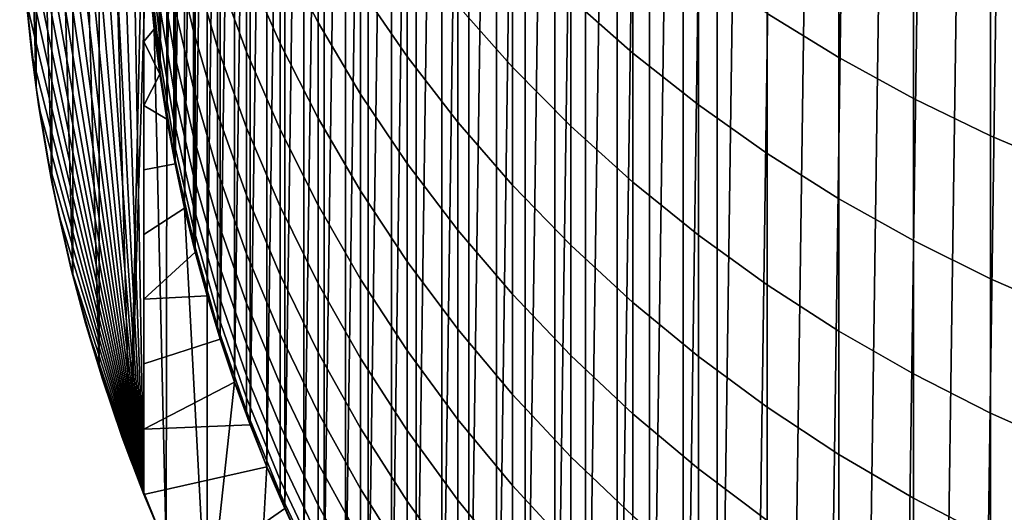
# Model space of a CAD drawing. Header units: metres. Extents: x -82 to 82, y -314 to 27.
# Tile 3 of 256: x -14 to -6.08, y -305.35 to -301.39. Entities that reach past the tile are written whole.
import ezdxf

# ---------------------------------------------------------------- set-up
doc = ezdxf.new("R2010")
doc.units = ezdxf.units.M
doc.layers.add('solid_K_24_41_04_000C07', color=7, linetype='CONTINUOUS')

msp = doc.modelspace()

# ---------------------------------------------------------------- linework, layer by layer
at = {"layer": 'solid_K_24_41_04_000C07'}
for points in [[(-6.288324, -311.388153, 216.305557), (-5.966722, -288.460419, 216.305557), (-5.640397, -288.297607, 216.305557), (-5.966722, -311.560059, 216.305557)], [(-6.605129, -311.207214, 216.305557), (-6.288324, -288.632324, 216.305557), (-5.966722, -288.460419, 216.305557), (-6.288324, -311.388153, 216.305557)], [(-6.916452, -311.017639, 216.305557), (-6.605129, -288.813263, 216.305557), (-6.288324, -288.632324, 216.305557), (-6.605129, -311.207214, 216.305557)], [(-7.222329, -310.819397, 216.305557), (-6.916452, -289.002838, 216.305557), (-6.605129, -288.813263, 216.305557), (-6.916452, -311.017639, 216.305557)], [(-7.522625, -310.612579, 216.305557), (-7.222329, -289.20108, 216.305557), (-6.916452, -289.002838, 216.305557), (-7.222329, -310.819397, 216.305557)], [(-7.817162, -310.397339, 216.305557), (-7.522625, -289.407867, 216.305557), (-7.222329, -289.20108, 216.305557), (-7.522625, -310.612579, 216.305557)], [(-8.105422, -310.174011, 216.305557), (-7.817162, -289.623138, 216.305557), (-7.522625, -289.407867, 216.305557), (-7.817162, -310.397339, 216.305557)], [(-8.387317, -309.942657, 216.305557), (-8.105422, -289.846466, 216.305557), (-7.817162, -289.623138, 216.305557), (-8.105422, -310.174011, 216.305557)], [(-8.387317, -309.942657, 216.305557), (-8.387317, -290.07782, 216.305557), (-8.105422, -289.846466, 216.305557)], [(-8.662485, -309.703613, 216.305557), (-8.662485, -290.316864, 216.305557), (-8.387317, -290.07782, 216.305557)], [(-8.387317, -309.942657, 216.305557), (-8.662485, -309.703613, 216.305557), (-8.387317, -290.07782, 216.305557)], [(-8.930871, -309.456909, 216.305557), (-8.930871, -290.563568, 216.305557), (-8.662485, -290.316864, 216.305557)], [(-8.662485, -309.703613, 216.305557), (-8.930871, -309.456909, 216.305557), (-8.662485, -290.316864, 216.305557)], [(-9.192383, -309.202606, 216.305557), (-9.192383, -290.817841, 216.305557), (-8.930871, -290.563568, 216.305557)], [(-8.930871, -309.456909, 216.305557), (-9.192383, -309.202606, 216.305557), (-8.930871, -290.563568, 216.305557)], [(-9.446669, -308.941101, 216.305557), (-9.446669, -291.079376, 216.305557), (-9.192383, -290.817841, 216.305557)], [(-9.192383, -309.202606, 216.305557), (-9.446669, -308.941101, 216.305557), (-9.192383, -290.817841, 216.305557)], [(-9.693368, -308.672729, 216.305557), (-9.693368, -291.347748, 216.305557), (-9.446669, -291.079376, 216.305557)], [(-9.446669, -308.941101, 216.305557), (-9.693368, -308.672729, 216.305557), (-9.446669, -291.079376, 216.305557)], [(-9.932417, -308.397552, 216.305557), (-9.932417, -291.622925, 216.305557), (-9.693368, -291.347748, 216.305557)], [(-9.693368, -308.672729, 216.305557), (-9.932417, -308.397552, 216.305557), (-9.693368, -291.347748, 216.305557)], [(-10.163762, -308.115662, 216.305557), (-10.163762, -291.904816, 216.305557), (-9.932417, -291.622925, 216.305557)], [(-9.932417, -308.397552, 216.305557), (-10.163762, -308.115662, 216.305557), (-9.932417, -291.622925, 216.305557)], [(-10.387106, -307.827393, 216.305557), (-10.387106, -292.193085, 216.305557), (-10.163762, -291.904816, 216.305557)], [(-10.163762, -308.115662, 216.305557), (-10.387106, -307.827393, 216.305557), (-10.163762, -291.904816, 216.305557)], [(-10.602356, -307.532867, 216.305557), (-10.602356, -292.48761, 216.305557), (-10.387106, -292.193085, 216.305557)], [(-10.387106, -307.827393, 216.305557), (-10.602356, -307.532867, 216.305557), (-10.387106, -292.193085, 216.305557)], [(-10.809163, -307.232574, 216.305557), (-10.809162, -292.787903, 216.305557), (-10.602356, -292.48761, 216.305557)], [(-10.602356, -307.532867, 216.305557), (-10.809163, -307.232574, 216.305557), (-10.602356, -292.48761, 216.305557)], [(-11.007395, -306.926697, 216.305557), (-11.007395, -293.093781, 216.305557), (-10.809162, -292.787903, 216.305557)], [(-10.809163, -307.232574, 216.305557), (-11.007395, -306.926697, 216.305557), (-10.809162, -292.787903, 216.305557)], [(-11.196973, -306.615356, 216.305557), (-11.196973, -293.405121, 216.305557), (-11.007395, -293.093781, 216.305557)], [(-11.007395, -306.926697, 216.305557), (-11.196973, -306.615356, 216.305557), (-11.007395, -293.093781, 216.305557)], [(-11.377911, -306.298553, 216.305557), (-11.377911, -293.721924, 216.305557), (-11.196973, -293.405121, 216.305557)], [(-11.196973, -306.615356, 216.305557), (-11.377911, -306.298553, 216.305557), (-11.196973, -293.405121, 216.305557)], [(-11.549814, -305.976959, 216.305557), (-11.549814, -294.043518, 216.305557), (-11.377911, -293.721924, 216.305557)], [(-11.377911, -306.298553, 216.305557), (-11.549814, -305.976959, 216.305557), (-11.377911, -293.721924, 216.305557)], [(-11.712638, -305.650635, 216.305557), (-11.712638, -294.369843, 216.305557), (-11.549814, -294.043518, 216.305557)], [(-11.549814, -305.976959, 216.305557), (-11.712638, -305.650635, 216.305557), (-11.549814, -294.043518, 216.305557)], [(-11.866175, -305.320038, 216.305557), (-11.866175, -294.700439, 216.305557), (-11.712638, -294.369843, 216.305557)], [(-11.712638, -305.650635, 216.305557), (-11.866175, -305.320038, 216.305557), (-11.712638, -294.369843, 216.305557)], [(-12.01041, -304.985168, 216.305557), (-12.01041, -295.035309, 216.305557), (-11.866175, -294.700439, 216.305557)], [(-11.866175, -305.320038, 216.305557), (-12.01041, -304.985168, 216.305557), (-11.866175, -294.700439, 216.305557)], [(-13, -294.814087, 221.305557), (-13, -305.20639, 221.305557), (-13.177234, -295.281586, 221.612534)], [(-13, -304.680115, 216.775131), (-13, -305.20639, 216.882904), (-13, -305.20639, 221.305557), (-13, -294.814087, 221.305557)], [(-13, -301.562714, 216.358902), (-13, -294.814087, 221.305557), (-13, -301.045715, 216.32933)], [(-13, -302.079712, 216.40007), (-13, -294.814087, 221.305557), (-13, -301.562714, 216.358902)], [(-13, -302.597198, 216.452728), (-13, -294.814087, 221.305557), (-13, -302.079712, 216.40007)], [(-13, -303.115601, 216.516724), (-13, -294.814087, 221.305557), (-13, -302.597198, 216.452728)], [(-13, -303.635193, 216.591888), (-13, -294.814087, 221.305557), (-13, -303.115601, 216.516724)], [(-13, -304.156525, 216.67807), (-13, -294.814087, 221.305557), (-13, -303.635193, 216.591888)], [(-13, -304.680115, 216.775131), (-13, -294.814087, 221.305557), (-13, -304.156525, 216.67807)], [(-12.1452, -304.646393, 216.305557), (-12.1452, -295.374084, 216.305557), (-12.01041, -295.035309, 216.305557)], [(-12.01041, -304.985168, 216.305557), (-12.1452, -304.646393, 216.305557), (-12.01041, -295.035309, 216.305557)], [(-13.361653, -295.830963, 245.305557), (-13.111189, -304.919067, 245.305557), (-13, -300.010223, 245.305557), (-13.111189, -295.10141, 245.305557)], [(-13.177234, -295.281586, 221.612534), (-13, -305.20639, 221.305557), (-13.333261, -295.741302, 221.882782)], [(-12.270528, -304.303711, 216.305557), (-12.270528, -295.716736, 216.305557), (-12.1452, -295.374084, 216.305557)], [(-12.1452, -304.646393, 216.305557), (-12.270528, -304.303711, 216.305557), (-12.1452, -295.374084, 216.305557)], [(-13.333261, -295.741302, 221.882782), (-13, -305.20639, 221.305557), (-13.469488, -296.192841, 222.118744)], [(-12.386097, -303.957977, 216.305557), (-12.386097, -296.0625, 216.305557), (-12.270528, -295.716736, 216.305557)], [(-12.270528, -304.303711, 216.305557), (-12.386097, -303.957977, 216.305557), (-12.270528, -295.716736, 216.305557)], [(-13.361653, -295.830963, 245.305557), (-13.57164, -296.573608, 245.305557), (-13.361653, -304.189514, 245.305557)], [(-13.361653, -295.830963, 245.305557), (-13.361653, -304.189514, 245.305557), (-13.111189, -304.919067, 245.305557)], [(-12.491912, -303.609161, 216.305557), (-12.491912, -296.411316, 216.305557), (-12.386097, -296.0625, 216.305557)], [(-12.386097, -303.957977, 216.305557), (-12.491912, -303.609161, 216.305557), (-12.386097, -296.0625, 216.305557)], [(-13.469488, -296.192841, 222.118744), (-13, -305.20639, 221.305557), (-13.587564, -296.637177, 222.323257)], [(-12.587909, -303.257446, 216.305557), (-12.587909, -296.763, 216.305557), (-12.491912, -296.411316, 216.305557)], [(-12.491912, -303.609161, 216.305557), (-12.587909, -303.257446, 216.305557), (-12.491912, -296.411316, 216.305557)], [(-13.57164, -296.573608, 245.305557), (-13.740306, -297.326202, 245.305557), (-13.57164, -303.446869, 245.305557)], [(-13.57164, -296.573608, 245.305557), (-13.57164, -303.446869, 245.305557), (-13.361653, -304.189514, 245.305557)], [(-13.587564, -296.637177, 222.323257), (-13, -305.20639, 221.305557), (-13.688699, -297.074402, 222.498428)], [(-12.674061, -302.903015, 216.305557), (-12.674061, -297.117462, 216.305557), (-12.587909, -296.763, 216.305557)], [(-12.587909, -303.257446, 216.305557), (-12.674061, -302.903015, 216.305557), (-12.587909, -296.763, 216.305557)], [(-13.688699, -297.074402, 222.498428), (-13, -305.20639, 221.305557), (-13.7741, -297.505463, 222.646347)], [(-12.750212, -302.546387, 216.305557), (-12.750212, -297.474091, 216.305557), (-12.674061, -297.117462, 216.305557)], [(-12.674061, -302.903015, 216.305557), (-12.750212, -302.546387, 216.305557), (-12.674061, -297.117462, 216.305557)], [(-13.740306, -297.326202, 245.305557), (-13.867312, -298.087311, 245.305557), (-13.740306, -302.694275, 245.305557)], [(-13.740306, -297.326202, 245.305557), (-13.740306, -302.694275, 245.305557), (-13.57164, -303.446869, 245.305557)], [(-13.7741, -297.505463, 222.646347), (-13, -305.20639, 221.305557), (-13.844797, -297.931458, 222.768799)], [(-12.816349, -302.187653, 216.305557), (-12.816349, -297.832825, 216.305557), (-12.750212, -297.474091, 216.305557)], [(-12.750212, -302.546387, 216.305557), (-12.816349, -302.187653, 216.305557), (-12.750212, -297.474091, 216.305557)], [(-12.872358, -301.827515, 216.305557), (-12.872358, -298.192963, 216.305557), (-12.816349, -297.832825, 216.305557)], [(-12.816349, -302.187653, 216.305557), (-12.872358, -301.827515, 216.305557), (-12.816349, -297.832825, 216.305557)], [(-13.844797, -297.931458, 222.768799), (-13, -305.20639, 221.305557), (-13.901523, -298.352631, 222.86705)], [(-13.867312, -298.087311, 245.305557), (-13.952192, -298.854248, 245.305557), (-13.867312, -301.933167, 245.305557)], [(-13.867312, -298.087311, 245.305557), (-13.867312, -301.933167, 245.305557), (-13.740306, -302.694275, 245.305557)], [(-12.918245, -301.465912, 216.305557), (-12.918245, -298.554565, 216.305557), (-12.872358, -298.192963, 216.305557)], [(-12.872358, -301.827515, 216.305557), (-12.918245, -301.465912, 216.305557), (-12.872358, -298.192963, 216.305557)], [(-13.901523, -298.352631, 222.86705), (-13, -305.20639, 221.305557), (-13.944982, -298.770294, 222.942322)], [(-12.918245, -301.465912, 216.305557), (-12.953987, -301.102966, 216.305557), (-12.918245, -298.554565, 216.305557)], [(-13.944982, -298.770294, 222.942322), (-13, -305.20639, 221.305557), (-13.975674, -299.185242, 222.995483)], [(-13.952192, -298.854248, 245.305557), (-13.952192, -301.166229, 245.305557), (-13.867312, -301.933167, 245.305557)], [(-13.975674, -299.185242, 222.995483), (-13, -305.20639, 221.305557), (-13.993938, -299.598145, 223.027115)], [(-13.993938, -299.598145, 223.027115), (-13, -305.20639, 221.305557), (-14.000002, -300.010223, 223.037613)], [(-14.000002, -300.010223, 223.037613), (-13, -305.20639, 221.305557), (-13.993938, -300.422333, 223.027115)], [(-13.111189, -304.919067, 245.305557), (-12.979549, -300.739136, 245.305557), (-13, -300.010223, 245.305557)], [(-11.905053, -300.821472, 271.586731), (-11.599305, -301.412445, 271.852264), (-11.599305, -300.574127, 273.625916), (-11.905053, -299.993835, 273.33783)], [(-9.564411, -301.21582, 278.573425), (-9.064858, -301.656799, 278.836517), (-9.064858, -300.549011, 280.61441), (-9.564411, -300.1185, 280.334503)], [(-7.984765, -301.337616, 281.127167), (-7.407505, -301.693329, 281.358459), (-7.407505, -300.488281, 283.135895), (-7.984765, -300.141754, 282.891052)], [(-12.174646, -300.965454, 269.55658), (-11.905053, -301.580963, 269.805054), (-11.905053, -300.821472, 271.586731), (-12.174646, -300.216003, 271.314728)], [(-11.25833, -301.138489, 273.906097), (-10.883164, -301.68515, 274.17749), (-10.883164, -300.756989, 275.959961), (-11.25833, -300.221191, 275.667664)], [(-10.474946, -301.273834, 276.241882), (-10.034917, -301.770142, 276.512604), (-10.034917, -300.751862, 278.2966), (-10.474946, -300.266357, 278.006927)], [(-12.758869, -300.807495, 263.580231), (-12.602203, -301.481628, 263.76535), (-12.602203, -300.955078, 265.547699), (-12.758869, -300.288605, 265.336731)], [(-12.602203, -300.955078, 265.547699), (-12.407265, -301.612335, 265.755707), (-12.407265, -301.008942, 267.541626), (-12.602203, -300.360199, 267.308411)], [(-12.407265, -301.008942, 267.541626), (-12.174646, -301.646576, 267.770844), (-12.174646, -300.965454, 269.55658), (-12.407265, -300.337128, 269.302948)], [(-13.993938, -300.422333, 223.027115), (-13, -305.20639, 221.305557), (-13.975674, -300.835236, 222.995483)], [(-7.407505, -301.693329, 281.358459), (-6.807748, -302.021851, 281.572052), (-6.807748, -300.808289, 283.361969), (-7.407505, -300.488281, 283.135895)], [(-12.955599, -300.786285, 256.232788), (-12.876787, -301.493744, 256.313568), (-12.876787, -301.254517, 258.101929), (-12.955599, -300.55069, 257.993927)], [(-12.876787, -300.946503, 259.879761), (-12.758869, -301.64032, 260.013794), (-12.758869, -301.258301, 261.805054), (-12.876787, -300.57019, 261.644348)], [(-11.599305, -301.412445, 271.852264), (-11.25833, -301.987183, 272.110443), (-11.25833, -301.138489, 273.906097), (-11.599305, -300.574127, 273.625916)], [(-9.064858, -301.656799, 278.836517), (-8.537776, -302.073486, 279.085144), (-8.537776, -300.95578, 280.878906), (-9.064858, -300.549011, 280.61441)], [(-13.111189, -304.919067, 245.305557), (-12.820839, -305.633942, 245.305557), (-12.918261, -301.465759, 245.305557), (-12.979549, -300.739136, 245.305557)], [(-12.979549, -300.739136, 245.305557), (-12.918261, -301.465759, 245.305557), (-12.918259, -301.46579, 251.005554), (-12.979548, -300.739166, 251.005554)], [(-12.979548, -300.739166, 251.005554), (-12.918259, -301.46579, 251.005554), (-12.876787, -301.764557, 252.715851), (-12.955599, -301.052979, 252.689819)], [(-10.034917, -301.770142, 276.512604), (-9.564411, -302.244415, 276.771332), (-9.564411, -301.21582, 278.573425), (-10.034917, -300.751862, 278.2966)], [(-13.975674, -300.835236, 222.995483), (-13, -305.20639, 221.305557), (-13.944982, -301.250183, 222.942322)], [(-12.955599, -300.953796, 254.463882), (-12.876787, -301.663849, 254.517319), (-12.876787, -301.493744, 256.313568), (-12.955599, -300.786285, 256.232788)], [(-12.758869, -301.258301, 261.805054), (-12.602203, -301.939056, 261.96402), (-12.602203, -301.481628, 263.76535), (-12.758869, -300.807495, 263.580231)], [(-11.905053, -301.580963, 269.805054), (-11.599305, -302.181763, 270.047577), (-11.599305, -301.412445, 271.852264), (-11.905053, -300.821472, 271.586731)], [(-10.883164, -301.68515, 274.17749), (-10.474946, -302.212463, 274.43927), (-10.474946, -301.273834, 276.241882), (-10.883164, -300.756989, 275.959961)], [(-6.807748, -302.021851, 281.572052), (-6.187316, -302.322144, 281.767303), (-6.187316, -301.100861, 283.568665), (-6.807748, -300.808289, 283.361969)], [(-12.955599, -301.052979, 252.689819), (-12.876787, -301.764557, 252.715851), (-12.876787, -301.663849, 254.517319), (-12.955599, -300.953796, 254.463882)], [(-12.876787, -301.254517, 258.101929), (-12.758869, -301.952972, 258.209137), (-12.758869, -301.64032, 260.013794), (-12.876787, -300.946503, 259.879761)], [(-12.602203, -301.481628, 263.76535), (-12.407265, -302.146423, 263.947876), (-12.407265, -301.612335, 265.755707), (-12.602203, -300.955078, 265.547699)], [(-12.174646, -301.646576, 267.770844), (-11.905053, -302.27121, 267.995392), (-11.905053, -301.580963, 269.805054), (-12.174646, -300.965454, 269.55658)], [(-8.537776, -302.073486, 279.085144), (-7.984765, -302.4646, 279.318481), (-7.984765, -301.337616, 281.127167), (-8.537776, -300.95578, 280.878906)], [(-13, -301.562714, 216.358902), (-13, -301.045715, 216.32933), (-12.953987, -301.102966, 216.305557), (-12.918245, -301.465912, 216.305557)], [(-12.407265, -301.612335, 265.755707), (-12.174646, -302.258331, 265.960175), (-12.174646, -301.646576, 267.770844), (-12.407265, -301.008942, 267.541626)], [(-11.25833, -301.987183, 272.110443), (-10.883164, -302.543915, 272.360565), (-10.883164, -301.68515, 274.17749), (-11.25833, -301.138489, 273.906097)], [(-6.187316, -302.322144, 281.767303), (-5.548094, -302.593353, 281.943634), (-5.548094, -301.365051, 283.755341), (-6.187316, -301.100861, 283.568665)], [(-13.944982, -301.250183, 222.942322), (-13.901523, -301.667847, 222.86705), (-13.867312, -301.933167, 245.305557), (-13.952192, -301.166229, 245.305557)], [(-9.564411, -302.244415, 276.771332), (-9.064858, -302.695221, 277.017242), (-9.064858, -301.656799, 278.836517), (-9.564411, -301.21582, 278.573425)], [(-13.944982, -301.250183, 222.942322), (-13, -305.20639, 221.305557), (-13.901523, -301.667847, 222.86705)], [(-12.876787, -301.493744, 256.313568), (-12.758869, -302.195831, 256.393738), (-12.758869, -301.952972, 258.209137), (-12.876787, -301.254517, 258.101929)], [(-12.758869, -301.64032, 260.013794), (-12.602203, -302.326691, 260.146393), (-12.602203, -301.939056, 261.96402), (-12.758869, -301.258301, 261.805054)], [(-10.474946, -302.212463, 274.43927), (-10.034917, -302.718872, 274.690674), (-10.034917, -301.770142, 276.512604), (-10.474946, -301.273834, 276.241882)], [(-7.984765, -302.4646, 279.318481), (-7.407505, -302.828949, 279.535889), (-7.407505, -301.693329, 281.358459), (-7.984765, -301.337616, 281.127167)], [(-13, -301.562714, 216.358902), (-12.918245, -301.465912, 216.305557), (-12.872358, -301.827515, 216.305557)], [(-12.918261, -301.465759, 245.305557), (-12.816327, -302.187805, 245.305557), (-12.816323, -302.187805, 251.005554), (-12.918259, -301.46579, 251.005554)], [(-12.820839, -305.633942, 245.305557), (-12.816327, -302.187805, 245.305557), (-12.918261, -301.465759, 245.305557)], [(-12.918259, -301.46579, 251.005554), (-12.816323, -302.187805, 251.005554), (-12.758869, -302.470734, 252.741684), (-12.876787, -301.764557, 252.715851)], [(-11.599305, -302.181763, 270.047577), (-11.25833, -302.766022, 270.283417), (-11.25833, -301.987183, 272.110443), (-11.599305, -301.412445, 271.852264)], [(-12.876787, -301.663849, 254.517319), (-12.758869, -302.3685, 254.570374), (-12.758869, -302.195831, 256.393738), (-12.876787, -301.493744, 256.313568)], [(-12.602203, -301.939056, 261.96402), (-12.407265, -302.610382, 262.120758), (-12.407265, -302.146423, 263.947876), (-12.602203, -301.481628, 263.76535)], [(-13, -302.079712, 216.40007), (-13, -301.562714, 216.358902), (-12.872358, -301.827515, 216.305557)], [(-12.407265, -302.146423, 263.947876), (-12.174646, -302.799835, 264.127289), (-12.174646, -302.258331, 265.960175), (-12.407265, -301.612335, 265.755707)], [(-11.905053, -302.27121, 267.995392), (-11.599305, -302.88089, 268.214569), (-11.599305, -302.181763, 270.047577), (-11.905053, -301.580963, 269.805054)], [(-13.901523, -301.667847, 222.86705), (-13.844797, -302.08902, 222.768799), (-13.867312, -301.933167, 245.305557)], [(-13.901523, -301.667847, 222.86705), (-13, -305.20639, 221.305557), (-13.844797, -302.08902, 222.768799)], [(-12.876787, -301.764557, 252.715851), (-12.758869, -302.470734, 252.741684), (-12.758869, -302.3685, 254.570374), (-12.876787, -301.663849, 254.517319)], [(-12.758869, -301.952972, 258.209137), (-12.602203, -302.643982, 258.315155), (-12.602203, -302.326691, 260.146393), (-12.758869, -301.64032, 260.013794)], [(-12.174646, -302.258331, 265.960175), (-11.905053, -302.891144, 266.160492), (-11.905053, -302.27121, 267.995392), (-12.174646, -301.646576, 267.770844)], [(-10.883164, -302.543915, 272.360565), (-10.474946, -303.080933, 272.601837), (-10.474946, -302.212463, 274.43927), (-10.883164, -301.68515, 274.17749)], [(-9.064858, -302.695221, 277.017242), (-8.537776, -303.121185, 277.249603), (-8.537776, -302.073486, 279.085144), (-9.064858, -301.656799, 278.836517)], [(-7.407505, -302.828949, 279.535889), (-6.807748, -303.165466, 279.736633), (-6.807748, -302.021851, 281.572052), (-7.407505, -301.693329, 281.358459)], [(-10.034917, -302.718872, 274.690674), (-9.564411, -303.202759, 274.930908), (-9.564411, -302.244415, 276.771332), (-10.034917, -301.770142, 276.512604)], [(-13, -302.079712, 216.40007), (-12.872358, -301.827515, 216.305557), (-12.816349, -302.187653, 216.305557)], [(-13.844797, -302.08902, 222.768799), (-13.7741, -302.515015, 222.646347), (-13.740306, -302.694275, 245.305557), (-13.867312, -301.933167, 245.305557)], [(-12.602203, -302.326691, 260.146393), (-12.407265, -303.003571, 260.27713), (-12.407265, -302.610382, 262.120758), (-12.602203, -301.939056, 261.96402)], [(-12.758869, -302.195831, 256.393738), (-12.602203, -302.890381, 256.473053), (-12.602203, -302.643982, 258.315155), (-12.758869, -301.952972, 258.209137)], [(-11.25833, -302.766022, 270.283417), (-10.883164, -303.33197, 270.511902), (-10.883164, -302.543915, 272.360565), (-11.25833, -301.987183, 272.110443)], [(-6.807748, -303.165466, 279.736633), (-6.187316, -303.473083, 279.920166), (-6.187316, -302.322144, 281.767303), (-6.807748, -302.021851, 281.572052)], [(-13.844797, -302.08902, 222.768799), (-13, -305.20639, 221.305557), (-13.7741, -302.515015, 222.646347)], [(-13, -302.597198, 216.452728), (-13, -302.079712, 216.40007), (-12.816349, -302.187653, 216.305557), (-12.750212, -302.546387, 216.305557)], [(-8.537776, -303.121185, 277.249603), (-7.984765, -303.520996, 277.467682), (-7.984765, -302.4646, 279.318481), (-8.537776, -302.073486, 279.085144)], [(-12.407265, -302.610382, 262.120758), (-12.174646, -303.270233, 262.274841), (-12.174646, -302.799835, 264.127289), (-12.407265, -302.146423, 263.947876)], [(-11.599305, -302.88089, 268.214569), (-11.25833, -303.473816, 268.427734), (-11.25833, -302.766022, 270.283417), (-11.599305, -302.181763, 270.047577)], [(-12.820839, -305.633942, 245.305557), (-12.49154, -306.331757, 245.305557), (-12.674069, -302.902985, 245.305557), (-12.816327, -302.187805, 245.305557)], [(-12.816327, -302.187805, 245.305557), (-12.674069, -302.902985, 245.305557), (-12.674063, -302.903015, 251.005554), (-12.816323, -302.187805, 251.005554)], [(-12.816323, -302.187805, 251.005554), (-12.674063, -302.903015, 251.005554), (-12.602203, -303.169342, 252.767227), (-12.758869, -302.470734, 252.741684)], [(-12.758869, -302.3685, 254.570374), (-12.602203, -303.065613, 254.622833), (-12.602203, -302.890381, 256.473053), (-12.758869, -302.195831, 256.393738)], [(-12.174646, -302.799835, 264.127289), (-11.905053, -303.43988, 264.303009), (-11.905053, -302.891144, 266.160492), (-12.174646, -302.258331, 265.960175)], [(-10.474946, -303.080933, 272.601837), (-10.034917, -303.596619, 272.833527), (-10.034917, -302.718872, 274.690674), (-10.474946, -302.212463, 274.43927)], [(-9.564411, -303.202759, 274.930908), (-9.064858, -303.66272, 275.159241), (-9.064858, -302.695221, 277.017242), (-9.564411, -302.244415, 276.771332)], [(-12.602203, -302.643982, 258.315155), (-12.407265, -303.325378, 258.419739), (-12.407265, -303.003571, 260.27713), (-12.602203, -302.326691, 260.146393)], [(-11.905053, -302.891144, 266.160492), (-11.599305, -303.50885, 266.355988), (-11.599305, -302.88089, 268.214569), (-11.905053, -302.27121, 267.995392)], [(-6.187316, -303.473083, 279.920166), (-5.548094, -303.750885, 280.085907), (-5.548094, -302.593353, 281.943634), (-6.187316, -302.322144, 281.767303)], [(-12.758869, -302.470734, 252.741684), (-12.602203, -303.169342, 252.767227), (-12.602203, -303.065613, 254.622833), (-12.758869, -302.3685, 254.570374)], [(-7.984765, -303.520996, 277.467682), (-7.407505, -303.893463, 277.670868), (-7.407505, -302.828949, 279.535889), (-7.984765, -302.4646, 279.318481)], [(-13.7741, -302.515015, 222.646347), (-13.688699, -302.946075, 222.498428), (-13.740306, -302.694275, 245.305557)], [(-13.7741, -302.515015, 222.646347), (-13, -305.20639, 221.305557), (-13.688699, -302.946075, 222.498428)], [(-13, -303.115601, 216.516724), (-13, -302.597198, 216.452728), (-12.750212, -302.546387, 216.305557), (-12.674061, -302.903015, 216.305557)], [(-10.883164, -303.33197, 270.511902), (-10.474946, -303.877899, 270.732269), (-10.474946, -303.080933, 272.601837), (-10.883164, -302.543915, 272.360565)], [(-12.602203, -302.890381, 256.473053), (-12.407265, -303.575317, 256.55127), (-12.407265, -303.325378, 258.419739), (-12.602203, -302.643982, 258.315155)], [(-12.407265, -303.003571, 260.27713), (-12.174646, -303.668854, 260.40567), (-12.174646, -303.270233, 262.274841), (-12.407265, -302.610382, 262.120758)], [(-13.688699, -302.946075, 222.498428), (-13.587564, -303.383301, 222.323257), (-13.57164, -303.446869, 245.305557), (-13.740306, -302.694275, 245.305557)], [(-10.034917, -303.596619, 272.833527), (-9.564411, -304.089447, 273.054901), (-9.564411, -303.202759, 274.930908), (-10.034917, -302.718872, 274.690674)], [(-9.064858, -303.66272, 275.159241), (-8.537776, -304.097321, 275.375), (-8.537776, -303.121185, 277.249603), (-9.064858, -302.695221, 277.017242)], [(-12.174646, -303.270233, 262.274841), (-11.905053, -303.916595, 262.425781), (-11.905053, -303.43988, 264.303009), (-12.174646, -302.799835, 264.127289)], [(-11.25833, -303.473816, 268.427734), (-10.883164, -304.048157, 268.634186), (-10.883164, -303.33197, 270.511902), (-11.25833, -302.766022, 270.283417)], [(-12.602203, -303.065613, 254.622833), (-12.407265, -303.753021, 254.674591), (-12.407265, -303.575317, 256.55127), (-12.602203, -302.890381, 256.473053)], [(-11.905053, -303.43988, 264.303009), (-11.599305, -304.064667, 264.474579), (-11.599305, -303.50885, 266.355988), (-11.905053, -302.891144, 266.160492)], [(-11.599305, -303.50885, 266.355988), (-11.25833, -304.109528, 266.546112), (-11.25833, -303.473816, 268.427734), (-11.599305, -302.88089, 268.214569)], [(-7.407505, -303.893463, 277.670868), (-6.807748, -304.237457, 277.858521), (-6.807748, -303.165466, 279.736633), (-7.407505, -302.828949, 279.535889)], [(-13.688699, -302.946075, 222.498428), (-13, -305.20639, 221.305557), (-13.587564, -303.383301, 222.323257)], [(-13, -303.635193, 216.591888), (-13, -303.115601, 216.516724), (-12.674061, -302.903015, 216.305557), (-12.587909, -303.257446, 216.305557)], [(-12.674069, -302.902985, 245.305557), (-12.491933, -303.60907, 245.305557), (-12.491925, -303.6091, 251.005554), (-12.674063, -302.903015, 251.005554)], [(-12.49154, -306.331757, 245.305557), (-12.491933, -303.60907, 245.305557), (-12.674069, -302.902985, 245.305557)], [(-12.674063, -302.903015, 251.005554), (-12.491925, -303.6091, 251.005554), (-12.407265, -303.858246, 252.792435), (-12.602203, -303.169342, 252.767227)], [(-12.407265, -303.325378, 258.419739), (-12.174646, -303.995117, 258.522491), (-12.174646, -303.668854, 260.40567), (-12.407265, -303.003571, 260.27713)], [(-12.602203, -303.169342, 252.767227), (-12.407265, -303.858246, 252.792435), (-12.407265, -303.753021, 254.674591), (-12.602203, -303.065613, 254.622833)], [(-10.474946, -303.877899, 270.732269), (-10.034917, -304.40213, 270.943909), (-10.034917, -303.596619, 272.833527), (-10.474946, -303.080933, 272.601837)], [(-8.537776, -304.097321, 275.375), (-7.984765, -304.505249, 275.577545), (-7.984765, -303.520996, 277.467682), (-8.537776, -303.121185, 277.249603)], [(-9.564411, -304.089447, 273.054901), (-9.064858, -304.557861, 273.26535), (-9.064858, -303.66272, 275.159241), (-9.564411, -303.202759, 274.930908)], [(-6.807748, -304.237457, 277.858521), (-6.187316, -304.55191, 278.03006), (-6.187316, -303.473083, 279.920166), (-6.807748, -303.165466, 279.736633)], [(-13, -303.635193, 216.591888), (-12.587909, -303.257446, 216.305557), (-12.491912, -303.609161, 216.305557)], [(-12.174646, -303.668854, 260.40567), (-11.905053, -304.320557, 260.531555), (-11.905053, -303.916595, 262.425781), (-12.174646, -303.270233, 262.274841)], [(-12.407265, -303.575317, 256.55127), (-12.174646, -304.248535, 256.628143), (-12.174646, -303.995117, 258.522491), (-12.407265, -303.325378, 258.419739)], [(-10.883164, -304.048157, 268.634186), (-10.474946, -304.602173, 268.833374), (-10.474946, -303.877899, 270.732269), (-10.883164, -303.33197, 270.511902)], [(-13.587564, -303.383301, 222.323257), (-13.469488, -303.827606, 222.118744), (-13.361653, -304.189514, 245.305557), (-13.57164, -303.446869, 245.305557)], [(-13.587564, -303.383301, 222.323257), (-13, -305.20639, 221.305557), (-13.469488, -303.827606, 222.118744)], [(-11.905053, -303.916595, 262.425781), (-11.599305, -304.547516, 262.57312), (-11.599305, -304.064667, 264.474579), (-11.905053, -303.43988, 264.303009)], [(-11.599305, -304.064667, 264.474579), (-11.25833, -304.672241, 264.641388), (-11.25833, -304.109528, 266.546112), (-11.599305, -303.50885, 266.355988)], [(-11.25833, -304.109528, 266.546112), (-10.883164, -304.691406, 266.730286), (-10.883164, -304.048157, 268.634186), (-11.25833, -303.473816, 268.427734)], [(-7.984765, -304.505249, 275.577545), (-7.407505, -304.885284, 275.766205), (-7.407505, -303.893463, 277.670868), (-7.984765, -303.520996, 277.467682)], [(-6.187316, -304.55191, 278.03006), (-5.548094, -304.835907, 278.184967), (-5.548094, -303.750885, 280.085907), (-6.187316, -303.473083, 279.920166)], [(-12.407265, -303.753021, 254.674591), (-12.174646, -304.428711, 254.725449), (-12.174646, -304.248535, 256.628143), (-12.407265, -303.575317, 256.55127)], [(-10.034917, -304.40213, 270.943909), (-9.564411, -304.903107, 271.146118), (-9.564411, -304.089447, 273.054901), (-10.034917, -303.596619, 272.833527)], [(-13, -304.156525, 216.67807), (-13, -303.635193, 216.591888), (-12.491912, -303.609161, 216.305557), (-12.386097, -303.957977, 216.305557)], [(-12.491933, -303.60907, 245.305557), (-12.270494, -304.303833, 245.305557), (-12.270483, -304.303864, 251.005554), (-12.491925, -303.6091, 251.005554)], [(-12.49154, -306.331757, 245.305557), (-12.270494, -304.303833, 245.305557), (-12.491933, -303.60907, 245.305557)], [(-12.491925, -303.6091, 251.005554), (-12.270483, -304.303864, 251.005554), (-12.174646, -304.5354, 252.8172), (-12.407265, -303.858246, 252.792435)], [(-12.174646, -303.995117, 258.522491), (-11.905053, -304.651215, 258.623169), (-11.905053, -304.320557, 260.531555), (-12.174646, -303.668854, 260.40567)], [(-9.064858, -304.557861, 273.26535), (-8.537776, -305.000458, 273.464203), (-8.537776, -304.097321, 275.375), (-9.064858, -303.66272, 275.159241)], [(-12.407265, -303.858246, 252.792435), (-12.174646, -304.5354, 252.8172), (-12.174646, -304.428711, 254.725449), (-12.407265, -303.753021, 254.674591)], [(-13.469488, -303.827606, 222.118744), (-13.333261, -304.279175, 221.882782), (-13.361653, -304.189514, 245.305557)], [(-13.469488, -303.827606, 222.118744), (-13, -305.20639, 221.305557), (-13.333261, -304.279175, 221.882782)], [(-11.905053, -304.320557, 260.531555), (-11.599305, -304.956696, 260.654449), (-11.599305, -304.547516, 262.57312), (-11.905053, -303.916595, 262.425781)], [(-10.474946, -304.602173, 268.833374), (-10.034917, -305.134186, 269.024628), (-10.034917, -304.40213, 270.943909), (-10.474946, -303.877899, 270.732269)], [(-7.407505, -304.885284, 275.766205), (-6.807748, -305.236237, 275.94043), (-6.807748, -304.237457, 277.858521), (-7.407505, -303.893463, 277.670868)], [(-13, -304.680115, 216.775131), (-13, -304.156525, 216.67807), (-12.386097, -303.957977, 216.305557), (-12.270528, -304.303711, 216.305557)], [(-12.174646, -304.248535, 256.628143), (-11.905053, -304.90802, 256.703461), (-11.905053, -304.651215, 258.623169), (-12.174646, -303.995117, 258.522491)], [(-11.599305, -304.547516, 262.57312), (-11.25833, -305.161072, 262.7164), (-11.25833, -304.672241, 264.641388), (-11.599305, -304.064667, 264.474579)], [(-10.883164, -304.691406, 266.730286), (-10.474946, -305.252686, 266.907928), (-10.474946, -304.602173, 268.833374), (-10.883164, -304.048157, 268.634186)], [(-11.25833, -304.672241, 264.641388), (-10.883164, -305.260773, 264.802979), (-10.883164, -304.691406, 266.730286), (-11.25833, -304.109528, 266.546112)], [(-9.564411, -304.903107, 271.146118), (-9.064858, -305.379303, 271.338348), (-9.064858, -304.557861, 273.26535), (-9.564411, -304.089447, 273.054901)], [(-8.537776, -305.000458, 273.464203), (-7.984765, -305.415894, 273.650848), (-7.984765, -304.505249, 275.577545), (-8.537776, -304.097321, 275.375)], [(-13.333261, -304.279175, 221.882782), (-13.177234, -304.738892, 221.612534), (-13.111189, -304.919067, 245.305557), (-13.361653, -304.189514, 245.305557)], [(-6.807748, -305.236237, 275.94043), (-6.187316, -305.557098, 276.099731), (-6.187316, -304.55191, 278.03006), (-6.807748, -304.237457, 277.858521)], [(-13.333261, -304.279175, 221.882782), (-13, -305.20639, 221.305557), (-13.177234, -304.738892, 221.612534)], [(-13, -304.680115, 216.775131), (-12.270528, -304.303711, 216.305557), (-12.1452, -304.646393, 216.305557)], [(-12.49154, -306.331757, 245.305557), (-12.124414, -307.010132, 245.305557), (-12.010445, -304.985077, 245.305557), (-12.270494, -304.303833, 245.305557)], [(-12.270494, -304.303833, 245.305557), (-12.010445, -304.985077, 245.305557), (-12.010434, -304.985107, 251.005554), (-12.270483, -304.303864, 251.005554)], [(-12.270483, -304.303864, 251.005554), (-12.010434, -304.985107, 251.005554), (-11.905053, -305.1987, 252.841476), (-12.174646, -304.5354, 252.8172)], [(-12.174646, -304.428711, 254.725449), (-11.905053, -305.090607, 254.775269), (-11.905053, -304.90802, 256.703461), (-12.174646, -304.248535, 256.628143)], [(-11.905053, -304.651215, 258.623169), (-11.599305, -305.291595, 258.721436), (-11.599305, -304.956696, 260.654449), (-11.905053, -304.320557, 260.531555)], [(-12.174646, -304.5354, 252.8172), (-11.905053, -305.1987, 252.841476), (-11.905053, -305.090607, 254.775269), (-12.174646, -304.428711, 254.725449)], [(-10.034917, -305.134186, 269.024628), (-9.564411, -305.642578, 269.207367), (-9.564411, -304.903107, 271.146118), (-10.034917, -304.40213, 270.943909)], [(-11.599305, -304.956696, 260.654449), (-11.25833, -305.575317, 260.773956), (-11.25833, -305.161072, 262.7164), (-11.599305, -304.547516, 262.57312)], [(-9.064858, -305.379303, 271.338348), (-8.537776, -305.829224, 271.519989), (-8.537776, -305.000458, 273.464203), (-9.064858, -304.557861, 273.26535)], [(-7.984765, -305.415894, 273.650848), (-7.407505, -305.802917, 273.824707), (-7.407505, -304.885284, 275.766205), (-7.984765, -304.505249, 275.577545)], [(-6.187316, -305.557098, 276.099731), (-5.548094, -305.846832, 276.243561), (-5.548094, -304.835907, 278.184967), (-6.187316, -304.55191, 278.03006)], [(-10.474946, -305.252686, 266.907928), (-10.034917, -305.791687, 267.078552), (-10.034917, -305.134186, 269.024628), (-10.474946, -304.602173, 268.833374)], [(-13, -304.680115, 216.775131), (-12.1452, -304.646393, 216.305557), (-12.01041, -304.985168, 216.305557), (-13, -305.20639, 216.882904)], [(-11.905053, -304.90802, 256.703461), (-11.599305, -305.551727, 256.776978), (-11.599305, -305.291595, 258.721436), (-11.905053, -304.651215, 258.623169)], [(-11.25833, -305.161072, 262.7164), (-10.883164, -305.755402, 262.855164), (-10.883164, -305.260773, 264.802979), (-11.25833, -304.672241, 264.641388)], [(-10.883164, -305.260773, 264.802979), (-10.474946, -305.828491, 264.958862), (-10.474946, -305.252686, 266.907928), (-10.883164, -304.691406, 266.730286)], [(-13.177234, -304.738892, 221.612534), (-13, -305.20639, 221.305557), (-12.820839, -305.633942, 245.305557), (-13.111189, -304.919067, 245.305557)], [(-11.905053, -305.090607, 254.775269), (-11.599305, -305.736664, 254.823898), (-11.599305, -305.551727, 256.776978), (-11.905053, -304.90802, 256.703461)], [(-9.564411, -305.642578, 269.207367), (-9.064858, -306.125824, 269.381104), (-9.064858, -305.379303, 271.338348), (-9.564411, -304.903107, 271.146118)], [(-7.407505, -305.802917, 273.824707), (-6.807748, -306.160339, 273.985291), (-6.807748, -305.236237, 275.94043), (-7.407505, -304.885284, 275.766205)], [(-12.699941, -305.901886, 216.882904), (-13, -305.20639, 216.882904), (-12.01041, -304.985168, 216.305557), (-11.866175, -305.320038, 216.305557)], [(-12.124414, -307.010132, 245.305557), (-11.720302, -307.667542, 245.305557), (-11.712606, -305.650696, 245.305557), (-12.010445, -304.985077, 245.305557)], [(-12.010445, -304.985077, 245.305557), (-11.712606, -305.650696, 245.305557), (-11.712595, -305.650726, 251.005554), (-12.010434, -304.985107, 251.005554)], [(-12.010434, -304.985107, 251.005554), (-11.712595, -305.650726, 251.005554), (-11.599305, -305.846161, 252.865158), (-11.905053, -305.1987, 252.841476)], [(-11.599305, -305.291595, 258.721436), (-11.25833, -305.914368, 258.817017), (-11.25833, -305.575317, 260.773956), (-11.599305, -304.956696, 260.654449)], [(-8.537776, -305.829224, 271.519989), (-7.984765, -306.251556, 271.69046), (-7.984765, -305.415894, 273.650848), (-8.537776, -305.000458, 273.464203)], [(-11.905053, -305.1987, 252.841476), (-11.599305, -305.846161, 252.865158), (-11.599305, -305.736664, 254.823898), (-11.905053, -305.090607, 254.775269)], [(-11.25833, -305.575317, 260.773956), (-10.883164, -306.174561, 260.88974), (-10.883164, -305.755402, 262.855164), (-11.25833, -305.161072, 262.7164)], [(-10.034917, -305.791687, 267.078552), (-9.564411, -306.306763, 267.241577), (-9.564411, -305.642578, 269.207367), (-10.034917, -305.134186, 269.024628)], [(-12.699941, -305.901886, 216.882904), (-12.820839, -305.633942, 245.305557), (-13, -305.20639, 221.305557)], [(-13, -305.20639, 216.882904), (-12.699941, -305.901886, 216.882904), (-13, -305.20639, 221.305557)], [(-10.883164, -305.755402, 262.855164), (-10.474946, -306.328735, 262.989044), (-10.474946, -305.828491, 264.958862), (-10.883164, -305.260773, 264.802979)], [(-10.474946, -305.828491, 264.958862), (-10.034917, -306.373688, 265.108551), (-10.034917, -305.791687, 267.078552), (-10.474946, -305.252686, 266.907928)], [(-6.807748, -306.160339, 273.985291), (-6.187316, -306.487091, 274.13208), (-6.187316, -305.557098, 276.099731), (-6.807748, -305.236237, 275.94043)], [(-12.699941, -305.901886, 216.882904), (-11.866175, -305.320038, 216.305557), (-11.712638, -305.650635, 216.305557)], [(-11.599305, -305.551727, 256.776978), (-11.25833, -306.177704, 256.84845), (-11.25833, -305.914368, 258.817017), (-11.599305, -305.291595, 258.721436)]]:
    msp.add_3dface(points, dxfattribs=at)

doc.saveas('drawing.dxf')
